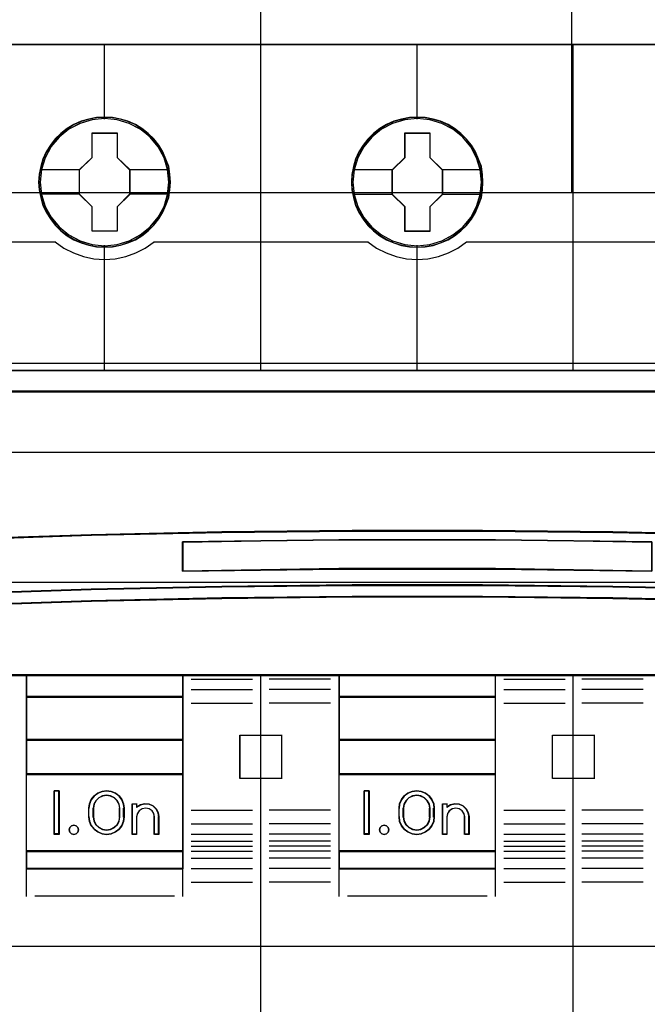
# Model space of a CAD drawing. Extents: x -558982 to 5119495, y -5290134 to 121759.
# Tile 112 of 256: x -472381 to -472020, y -24732 to -24165. Entities that reach past the tile are written whole.
import ezdxf

# ---------------------------------------------------------------- set-up
doc = ezdxf.new("R2010")
doc.units = 0
doc.header["$MEASUREMENT"] = 0
doc.layers.get('0').update_dxf_attribs({"color": 252})
for name, color, linetype in [('30', 7, 'Continuous'), ('45', 8, 'Continuous'), ('50', 7, 'Continuous')]:
    doc.layers.add(name, color=color, linetype=linetype)

# ---------------------------------------------------------------- blocks, each defined once
blk = doc.blocks.new('*U1092')
at = {"layer": '50', "color": 7}
for points in [[(509.985212, -477.51456), (834.016113, -477.51456)], [(509.985212, -477.51456), (834.016113, -477.51456)], [(743.986911, -477.55693), (743.986911, -457.544965)], [(761.899965, -477.55693), (761.899965, -457.544965)], [(509.985212, -487.347089), (834.016113, -487.347089), (834.016113, -533.64975), (509.985212, -533.64975), (509.985212, -487.347089)]]:
    blk.add_lwpolyline(points, dxfattribs=at)
blk = doc.blocks.new('*U1093')
at = {"layer": '30', "color": 7}
blk.add_lwpolyline([(499.9802, -492.476529), (844.087401, -492.476529), (844.087401, -528.454107), (499.9802, -528.454107), (499.9802, -492.476529)], close=True, dxfattribs=at)
for points in [[(499.9802, -492.476529), (844.087401, -492.476529), (844.087401, -528.454107), (499.9802, -528.454107), (499.9802, -492.476529)], [(499.9802, -499.973403), (844.087401, -499.973403), (844.087401, -520.957234), (499.9802, -520.957234), (499.9802, -499.973403)]]:
    blk.add_lwpolyline(points, dxfattribs=at)
blk = doc.blocks.new('*U1098')
at = {"layer": '45', "color": 7}
for points in [[(743.994161, -468.998154), (725.970466, -468.998154), (725.970466, -551.066542), (743.994161, -551.066542), (762.006709, -551.066542), (780.030404, -551.066542), (780.030404, -468.998154), (762.006709, -468.998154), (743.994161, -468.998154)], [(738.777624, -476.924026), (738.755234, -476.470835), (738.68247, -476.023171), (738.525746, -475.592087), (738.346633, -475.177584), (738.111547, -474.785187), (737.831683, -474.437004), (737.501443, -474.116454), (737.132022, -473.840119), (736.762601, -473.596943), (736.33161, -473.414562), (735.900619, -473.287447), (735.441642, -473.204546), (734.988262, -473.176913), (734.529285, -473.204546), (734.087099, -473.287447), (733.639316, -473.414562), (733.225117, -473.596943), (732.833307, -473.840119), (732.475081, -474.116454), (732.139244, -474.437004), (731.870575, -474.785187), (731.629891, -475.177584), (731.428389, -475.592087), (731.310846, -476.023171), (731.22129, -476.470835), (731.187706, -476.924026), (731.22129, -477.371689), (731.310846, -477.8083), (731.428389, -478.24491), (731.629891, -478.659414), (731.870575, -479.046284), (732.139244, -479.411047), (732.475081, -479.731597), (732.833307, -480.007932), (733.225117, -480.240054), (733.639316, -480.422436), (734.087099, -480.560604), (734.529285, -480.649031), (734.988262, -480.671138), (735.441642, -480.649031), (735.900619, -480.560604), (736.33161, -480.422436), (736.762601, -480.240054), (737.132022, -480.007932), (737.501443, -479.731597), (737.831683, -479.411047), (738.111547, -479.046284), (738.346633, -478.659414), (738.525746, -478.24491), (738.68247, -477.8083), (738.755234, -477.371689), (738.777624, -476.924026)], [(738.777624, -476.924026), (738.755234, -476.470835), (738.68247, -476.023171), (738.525746, -475.592087), (738.346633, -475.177584), (738.111547, -474.785187), (737.831683, -474.437004), (737.501443, -474.116454), (737.132022, -473.840119), (736.762601, -473.596943), (736.33161, -473.414562), (735.900619, -473.287447), (735.441642, -473.204546), (734.988262, -473.176913), (734.529285, -473.204546), (734.087099, -473.287447), (733.639316, -473.414562), (733.225117, -473.596943), (732.833307, -473.840119), (732.475081, -474.116454), (732.139244, -474.437004), (731.870575, -474.785187), (731.629891, -475.177584), (731.428389, -475.592087), (731.310846, -476.023171), (731.22129, -476.470835), (731.187706, -476.924026), (731.22129, -477.371689), (731.310846, -477.8083), (731.428389, -478.24491), (731.629891, -478.659414), (731.870575, -479.046284), (732.139244, -479.411047), (732.475081, -479.731597), (732.833307, -480.007932), (733.225117, -480.240054), (733.639316, -480.422436), (734.087099, -480.560604), (734.529285, -480.649031), (734.988262, -480.671138), (735.441642, -480.649031), (735.900619, -480.560604), (736.33161, -480.422436), (736.762601, -480.240054), (737.132022, -480.007932), (737.501443, -479.731597), (737.831683, -479.411047), (738.111547, -479.046284), (738.346633, -478.659414), (738.525746, -478.24491), (738.68247, -477.8083), (738.755234, -477.371689), (738.777624, -476.924026)], [(756.788766, -476.929322), (756.766384, -476.476131), (756.693642, -476.028467), (756.536967, -475.597384), (756.357909, -475.18288), (756.122896, -474.790483), (755.843119, -474.4423), (755.512982, -474.121751), (755.149271, -473.839888), (754.77437, -473.602239), (754.343513, -473.419858), (753.912656, -473.292743), (753.453821, -473.209843), (753.000582, -473.182209), (752.547342, -473.209843), (752.099699, -473.292743), (751.652055, -473.419858), (751.237985, -473.602239), (750.846297, -473.839888), (750.488182, -474.121751), (750.152449, -474.4423), (749.889458, -474.790483), (749.643254, -475.18288), (749.44741, -475.597384), (749.324308, -476.028467), (749.234779, -476.476131), (749.206802, -476.929322), (749.234779, -477.376986), (749.324308, -477.813596), (749.44741, -478.250207), (749.643254, -478.66471), (749.889458, -479.05158), (750.152449, -479.416344), (750.488182, -479.736893), (750.846297, -480.013229), (751.237985, -480.245351), (751.652055, -480.427732), (752.099699, -480.5659), (752.547342, -480.654328), (753.000582, -480.676434), (753.453821, -480.654328), (753.912656, -480.5659), (754.343513, -480.427732), (754.77437, -480.245351), (755.149271, -480.013229), (755.512982, -479.736893), (755.843119, -479.416344), (756.122896, -479.05158), (756.357909, -478.66471), (756.536967, -478.250207), (756.693642, -477.813596), (756.766384, -477.376986), (756.788766, -476.929322)], [(756.788766, -476.929322), (756.766384, -476.476131), (756.693642, -476.028467), (756.536967, -475.597384), (756.357909, -475.18288), (756.122896, -474.790483), (755.843119, -474.4423), (755.512982, -474.121751), (755.149271, -473.839888), (754.77437, -473.602239), (754.343513, -473.419858), (753.912656, -473.292743), (753.453821, -473.209843), (753.000582, -473.182209), (752.547342, -473.209843), (752.099699, -473.292743), (751.652055, -473.419858), (751.237985, -473.602239), (750.846297, -473.839888), (750.488182, -474.121751), (750.152449, -474.4423), (749.889458, -474.790483), (749.643254, -475.18288), (749.44741, -475.597384), (749.324308, -476.028467), (749.234779, -476.476131), (749.206802, -476.929322), (749.234779, -477.376986), (749.324308, -477.813596), (749.44741, -478.250207), (749.643254, -478.66471), (749.889458, -479.05158), (750.152449, -479.416344), (750.488182, -479.736893), (750.846297, -480.013229), (751.237985, -480.245351), (751.652055, -480.427732), (752.099699, -480.5659), (752.547342, -480.654328), (753.000582, -480.676434), (753.453821, -480.654328), (753.912656, -480.5659), (754.343513, -480.427732), (754.77437, -480.245351), (755.149271, -480.013229), (755.512982, -479.736893), (755.843119, -479.416344), (756.122896, -479.05158), (756.357909, -478.66471), (756.536967, -478.250207), (756.693642, -477.813596), (756.766384, -477.376986), (756.788766, -476.929322)], [(756.77286, -476.930646), (756.750572, -476.479537), (756.678135, -476.03393), (756.522117, -475.604826), (756.343811, -475.192227), (756.109784, -474.801632), (755.831181, -474.455049), (755.502428, -474.135972), (755.140244, -473.855404), (754.766916, -473.618847), (754.337866, -473.437303), (753.908817, -473.310773), (753.451907, -473.228253), (753.00057, -473.200746), (752.549232, -473.228253), (752.103467, -473.310773), (751.657702, -473.437303), (751.245368, -473.618847), (750.855324, -473.855404), (750.498711, -474.135972), (750.164387, -474.455049), (749.9025, -474.801632), (749.657329, -475.192227), (749.462307, -475.604826), (749.339721, -476.03393), (749.250568, -476.479537), (749.222708, -476.930646), (749.250568, -477.376253), (749.339721, -477.810858), (749.462307, -478.245463), (749.657329, -478.658063), (749.9025, -479.043156), (750.164387, -479.406243), (750.498711, -479.72532), (750.855324, -480.000386), (751.245368, -480.231442), (751.657702, -480.412986), (752.103467, -480.550519), (752.549232, -480.63854), (753.00057, -480.660546), (753.451907, -480.63854), (753.908817, -480.550519), (754.337866, -480.412986), (754.766916, -480.231442), (755.140244, -480.000386), (755.502428, -479.72532), (755.831181, -479.406243), (756.109784, -479.043156), (756.343811, -478.658063), (756.522117, -478.245463), (756.678135, -477.810858), (756.750572, -477.376253), (756.77286, -476.930646)], [(734.272277, -474.079927), (735.715265, -474.079927), (735.715265, -475.496561), (736.436758, -476.204878), (736.436758, -477.627046), (735.715265, -478.346431), (735.715265, -479.757531), (734.272277, -479.757531), (734.272277, -478.346431), (733.533873, -477.627046), (733.533873, -476.204878), (734.272277, -475.496561), (734.272277, -474.079927)], [(734.272277, -474.079927), (735.715265, -474.079927), (735.715265, -474.079927), (735.715265, -475.496561), (735.715265, -475.496561), (736.436758, -476.204878), (736.436758, -476.204878), (736.436758, -477.627046), (736.436758, -477.627046), (735.715265, -478.346431), (735.715265, -478.346431), (735.715265, -479.757531), (735.715265, -479.757531), (734.272277, -479.757531), (734.272277, -479.757531), (734.272277, -478.346431), (734.272277, -478.346431), (733.533873, -477.627046), (733.533873, -477.627046), (733.533873, -476.204878), (733.533873, -476.204878), (734.272277, -475.496561), (734.272277, -475.496561), (734.272277, -474.079927), (734.272277, -474.079927)], [(734.280091, -474.095816), (735.707265, -474.095816), (735.707265, -475.504521), (736.420852, -476.208874), (736.420852, -477.623082), (735.707265, -478.33844), (735.707265, -479.741642), (734.280091, -479.741642), (734.280091, -478.33844), (733.549779, -477.623082), (733.549779, -476.208874), (734.280091, -475.504521), (734.280091, -474.095816)], [(752.289483, -474.079927), (753.733957, -474.079927), (753.733957, -475.502036), (754.450552, -476.210323), (754.450552, -477.632432), (753.733957, -478.351786), (753.733957, -479.762828), (752.289483, -479.762828), (752.289483, -478.351786), (751.550318, -477.632432), (751.550318, -476.210323), (752.289483, -475.502036), (752.289483, -474.079927)], [(752.289483, -474.079927), (753.733957, -474.079927), (753.733957, -474.079927), (753.733957, -475.502036), (753.733957, -475.502036), (754.450552, -476.210323), (754.450552, -476.210323), (754.450552, -477.632432), (754.450552, -477.632432), (753.733957, -478.351786), (753.733957, -478.351786), (753.733957, -479.762828), (753.733957, -479.762828), (752.289483, -479.762828), (752.289483, -479.762828), (752.289483, -478.351786), (752.289483, -478.351786), (751.550318, -477.632432), (751.550318, -477.632432), (751.550318, -476.210323), (751.550318, -476.210323), (752.289483, -475.502036), (752.289483, -475.502036), (752.289483, -474.079927), (752.289483, -474.079927)], [(752.296605, -474.095816), (753.723915, -474.095816), (753.723915, -475.509972), (754.431995, -476.214299), (754.431995, -477.628456), (753.723915, -478.343788), (753.723915, -479.746939), (752.296605, -479.746939), (752.296605, -478.343788), (751.566224, -477.628456), (751.566224, -476.214299), (752.296605, -475.509972), (752.296605, -474.095816)], [(741.736433, -497.108216), (749.24391, -497.025435), (756.75696, -497.025435), (764.264437, -497.108216), (771.771913, -497.268258), (779.02301, -497.500043), (779.02301, -487.776088), (776.849353, -487.776088), (776.531665, -488.968128), (729.469205, -488.968128), (729.151517, -487.776088), (726.97786, -487.776088), (726.97786, -497.500043), (734.223383, -497.268258), (741.736433, -497.108216)], [(729.469395, -488.996878), (776.531474, -488.996878), (776.84916, -487.776088), (771.024921, -487.776088), (762.007105, -487.776088), (753.000435, -487.776088), (743.993765, -487.776088), (734.975949, -487.776088), (729.15171, -487.776088), (729.469395, -488.996878)], [(764.263824, -500.240599), (771.770803, -500.396106), (779.272208, -500.646029), (779.272208, -497.480339), (779.021418, -497.469232), (771.770803, -497.23597), (764.263824, -497.074909), (756.756846, -496.991601), (749.244295, -496.991601), (741.737317, -497.074909), (734.224765, -497.23597), (726.979723, -497.469232), (726.72336, -497.480339), (726.72336, -500.646029), (734.224765, -500.396106), (741.737317, -500.240599), (749.244295, -500.157291), (756.756846, -500.157291), (764.263824, -500.240599)], [(766.523373, -497.649332), (766.523373, -499.332554), (757.50543, -499.214728), (748.493064, -499.214728), (739.469544, -499.332554), (739.469544, -497.649332), (748.493064, -497.537117), (757.50543, -497.537117), (766.523373, -497.649332)], [(757.50543, -499.214728), (766.523373, -499.332554), (766.523373, -497.649332), (757.50543, -497.537117), (748.493064, -497.537117), (739.469544, -497.649332), (739.469544, -499.332554), (748.493064, -499.214728), (757.50543, -499.214728)], [(749.244295, -500.126995), (741.737317, -500.212113), (734.224765, -500.371001), (726.72336, -500.626357), (726.72336, -501.318656), (734.224765, -501.068974), (741.737317, -500.898737), (749.244295, -500.819293), (756.756846, -500.819293), (764.263824, -500.898737), (771.770803, -501.068974), (779.272208, -501.318656), (779.272208, -500.626357), (771.770803, -500.371001), (764.263824, -500.212113), (756.756846, -500.126995), (749.244295, -500.126995)], [(748.497498, -505.338527), (757.503643, -505.338527), (762.006715, -505.338527), (766.51536, -505.338527), (775.527078, -505.338527), (779.272208, -505.338527), (779.272208, -501.924649), (779.272208, -501.287318), (771.770803, -501.04347), (764.263824, -500.877209), (756.756846, -500.799621), (749.244295, -500.799621), (741.737317, -500.877209), (734.224765, -501.04347), (726.72336, -501.287318), (726.72336, -501.924649), (726.72336, -505.338527), (730.474063, -505.338527), (739.480207, -505.338527), (743.994426, -505.338527), (748.497498, -505.338527)], [(739.506659, -506.593743), (739.506659, -505.304101), (730.469275, -505.304101), (730.469275, -506.593743), (739.506659, -506.593743)], [(748.483069, -505.304101), (748.483069, -506.593743), (757.517801, -506.593743), (757.517801, -505.304101), (748.483069, -505.304101)], [(739.506659, -506.556669), (730.469275, -506.556669), (730.469275, -509.067102), (739.506659, -509.067102), (739.506659, -506.556669)], [(748.483069, -506.556669), (748.483069, -509.067102), (757.517801, -509.067102), (757.517801, -506.556669), (748.483069, -506.556669)], [(739.506659, -511.042612), (739.506659, -509.032676), (730.469275, -509.032676), (730.469275, -511.042612), (739.506659, -511.042612)], [(757.517801, -511.042612), (757.517801, -509.032676), (748.483069, -509.032676), (748.483069, -511.042612), (757.517801, -511.042612)], [(739.506659, -515.486184), (739.506659, -511.005538), (730.469275, -511.005538), (730.469275, -515.486184), (739.506659, -515.486184)], [(748.483069, -511.005538), (748.483069, -515.486184), (757.517801, -515.486184), (757.517801, -511.005538), (748.483069, -511.005538)], [(732.367417, -511.985348), (732.367417, -514.495781), (732.081105, -514.495781), (732.081105, -511.985348), (732.367417, -511.985348)], [(734.079987, -512.989521), (734.119679, -512.732899), (734.221744, -512.493014), (734.380511, -512.281021), (734.595982, -512.124817), (734.839803, -512.024399), (735.100636, -511.985348), (735.361468, -512.024399), (735.61096, -512.124817), (735.82076, -512.281021), (735.985198, -512.493014), (736.087263, -512.732899), (736.121285, -512.989521), (736.121285, -513.491608), (736.087263, -513.753809), (735.985198, -513.993695), (735.82076, -514.200108), (735.61096, -514.356313), (735.361468, -514.462309), (735.100636, -514.495781), (734.839803, -514.462309), (734.595982, -514.356313), (734.380511, -514.200108), (734.221744, -513.993695), (734.119679, -513.753809), (734.079987, -513.491608), (734.079987, -512.989521)], [(750.232753, -511.985348), (750.232753, -514.495781), (749.941139, -514.495781), (749.941139, -511.985348), (750.232753, -511.985348)], [(753.476481, -512.124817), (753.680685, -512.281021), (753.850855, -512.493014), (753.952957, -512.732899), (753.981318, -512.989521), (753.981318, -513.491608), (753.952957, -513.753809), (753.850855, -513.993695), (753.680685, -514.200108), (753.476481, -514.356313), (753.232571, -514.462309), (752.971644, -514.495781), (752.699372, -514.462309), (752.455462, -514.356313), (752.245586, -514.200108), (752.08676, -513.993695), (751.978986, -513.753809), (751.950624, -513.491608), (751.950624, -512.989521), (751.978986, -512.732899), (752.08676, -512.493014), (752.245586, -512.281021), (752.455462, -512.124817), (752.699372, -512.024399), (752.971644, -511.985348), (753.232571, -512.024399), (753.476481, -512.124817)], [(735.874739, -513.493793), (735.874739, -512.989985), (735.834816, -512.754875), (735.726457, -512.553351), (735.555362, -512.385415), (735.338642, -512.273458), (735.09911, -512.234273), (734.859577, -512.273458), (734.654264, -512.385415), (734.477466, -512.553351), (734.369106, -512.754875), (734.329184, -512.989985), (734.329184, -513.493793), (734.369106, -513.728903), (734.477466, -513.941622), (734.654264, -514.10396), (734.859577, -514.21032), (735.09911, -514.249505), (735.338642, -514.21032), (735.555362, -514.10396), (735.726457, -513.941622), (735.834816, -513.728903), (735.874739, -513.493793)], [(753.737423, -513.493793), (753.737423, -512.989985), (753.697491, -512.754875), (753.589103, -512.553351), (753.417963, -512.385415), (753.201187, -512.273458), (752.973002, -512.234273), (752.733407, -512.273458), (752.516631, -512.385415), (752.345491, -512.553351), (752.237103, -512.754875), (752.197171, -512.989985), (752.197171, -513.493793), (752.237103, -513.728903), (752.345491, -513.941622), (752.516631, -514.10396), (752.733407, -514.21032), (752.973002, -514.249505), (753.201187, -514.21032), (753.417963, -514.10396), (753.589103, -513.941622), (753.697491, -513.728903), (753.737423, -513.493793)], [(736.585216, -514.495781), (736.585216, -512.734771), (736.836286, -512.734771), (736.836286, -512.919845), (737.053119, -512.790854), (737.292777, -512.734771), (737.549553, -512.757204), (737.777798, -512.852545), (737.960395, -513.026403), (738.080224, -513.239519), (738.120167, -513.486285), (738.120167, -514.495781), (737.86339, -514.495781), (737.86339, -513.486285), (737.829154, -513.295602), (737.720737, -513.132961), (737.549553, -513.020795), (737.355544, -512.981537), (737.15583, -513.020795), (736.990352, -513.132961), (736.876229, -513.295602), (736.836286, -513.486285), (736.836286, -514.495781), (736.585216, -514.495781)], [(755.410178, -512.757204), (755.638029, -512.852545), (755.826006, -513.026403), (755.939932, -513.239519), (755.985502, -513.486285), (755.985502, -514.495781), (755.734866, -514.495781), (755.734866, -513.486285), (755.689296, -513.295602), (755.581066, -513.132961), (755.415874, -513.020795), (755.216504, -512.981537), (755.022831, -513.020795), (754.851943, -513.132961), (754.743713, -513.295602), (754.709536, -513.486285), (754.709536, -514.495781), (754.453203, -514.495781), (754.453203, -512.734771), (754.709536, -512.734771), (754.709536, -512.919845), (754.914602, -512.790854), (755.165238, -512.734771), (755.410178, -512.757204)], [(733.455579, -514.095619), (733.491457, -514.230968), (733.455579, -514.366317), (733.359906, -514.460473), (733.222376, -514.495781), (733.090826, -514.460473), (732.989174, -514.366317), (732.953296, -514.230968), (732.989174, -514.095619), (733.090826, -514.001463), (733.222376, -513.966154), (733.359906, -514.001463), (733.455579, -514.095619)], [(751.317533, -514.095619), (751.359443, -514.230968), (751.317533, -514.366317), (751.221738, -514.460473), (751.096008, -514.495781), (750.952316, -514.460473), (750.856521, -514.366317), (750.826585, -514.230968), (750.856521, -514.095619), (750.952316, -514.001463), (751.096008, -513.966154), (751.221738, -514.001463), (751.317533, -514.095619)], [(739.506659, -515.451758), (730.469275, -515.451758), (730.469275, -516.476587), (739.506659, -516.476587), (739.506659, -515.451758)], [(748.483069, -515.451758), (748.483069, -516.476587), (757.517801, -516.476587), (757.517801, -515.451758), (748.483069, -515.451758)]]:
    blk.add_lwpolyline(points, close=True, dxfattribs=at)
at = {"layer": '45', "color": 139}
for points in [[(743.994161, -468.998154), (725.970466, -468.998154), (725.970466, -551.066542), (743.994161, -551.066542), (762.006709, -551.066542), (780.030404, -551.066542), (780.030404, -468.998154), (762.006709, -468.998154), (743.994161, -468.998154)], [(743.999461, -469.014043), (725.986372, -469.014043), (725.986372, -551.048005), (743.999461, -551.048005), (762.001409, -551.048005), (780.014498, -551.048005), (780.014498, -469.014043), (762.001409, -469.014043), (743.999461, -469.014043)], [(738.69279, -476.919938), (738.62004, -476.201544), (738.412981, -475.516306), (738.071614, -474.880804), (737.612726, -474.322666), (737.047511, -473.875052), (736.403949, -473.537959), (735.704426, -473.327967), (734.982518, -473.261653), (734.260609, -473.327967), (733.572278, -473.537959), (732.928717, -473.875052), (732.363502, -474.322666), (731.904614, -474.880804), (731.563247, -475.516306), (731.344995, -476.201544), (731.277841, -476.919938), (731.344995, -477.632807), (731.563247, -478.323571), (731.904614, -478.948021), (732.363502, -479.506158), (732.928717, -479.959299), (733.572278, -480.296392), (734.260609, -480.51191), (734.982518, -480.58375), (735.704426, -480.51191), (736.403949, -480.296392), (737.047511, -479.959299), (737.612726, -479.506158), (738.071614, -478.948021), (738.412981, -478.323571), (738.62004, -477.632807), (738.69279, -476.919938)], [(738.698092, -476.919938), (738.625345, -476.201544), (738.418294, -475.516306), (738.071344, -474.88633), (737.606879, -474.328193), (737.052878, -473.875052), (736.409342, -473.543485), (735.709846, -473.327967), (734.987967, -473.261653), (734.266087, -473.327967), (733.566591, -473.543485), (732.928651, -473.875052), (732.369055, -474.328193), (731.898993, -474.88633), (731.557639, -475.516306), (731.350589, -476.201544), (731.277841, -476.919938), (731.350589, -477.632807), (731.557639, -478.323571), (731.898993, -478.953547), (732.369055, -479.511684), (732.928651, -479.964825), (733.566591, -480.301918), (734.266087, -480.51191), (734.987967, -480.58375), (735.709846, -480.51191), (736.409342, -480.301918), (737.052878, -479.964825), (737.606879, -479.511684), (738.071344, -478.953547), (738.418294, -478.323571), (738.625345, -477.632807), (738.698092, -476.919938)], [(756.709235, -476.919938), (756.630892, -476.201544), (756.423841, -475.516306), (756.082487, -474.88633), (755.623618, -474.328193), (755.058425, -473.875052), (754.414889, -473.543485), (753.720989, -473.327967), (752.993513, -473.261653), (752.271634, -473.327967), (751.58333, -473.543485), (750.939794, -473.875052), (750.374601, -474.328193), (749.915732, -474.88633), (749.574378, -475.516306), (749.361731, -476.201544), (749.288984, -476.919938), (749.361731, -477.632807), (749.574378, -478.323571), (749.915732, -478.953547), (750.374601, -479.511684), (750.939794, -479.964825), (751.58333, -480.301918), (752.271634, -480.51191), (752.993513, -480.58375), (753.720989, -480.51191), (754.414889, -480.301918), (755.058425, -479.964825), (755.623618, -479.511684), (756.082487, -478.953547), (756.423841, -478.323571), (756.630892, -477.632807), (756.709235, -476.919938)], [(756.709235, -476.925235), (756.636488, -476.20684), (756.429437, -475.521603), (756.082487, -474.8861), (755.618022, -474.327963), (755.064021, -473.874822), (754.420485, -473.543255), (753.720989, -473.333263), (752.999109, -473.26695), (752.27723, -473.333263), (751.577734, -473.543255), (750.939794, -473.874822), (750.380197, -474.327963), (749.915732, -474.8861), (749.568782, -475.521603), (749.361731, -476.20684), (749.288984, -476.925235), (749.361731, -477.638103), (749.568782, -478.328867), (749.915732, -478.953317), (750.380197, -479.511454), (750.939794, -479.964596), (751.577734, -480.301688), (752.27723, -480.517207), (752.999109, -480.589046), (753.720989, -480.517207), (754.420485, -480.301688), (755.064021, -479.964596), (755.618022, -479.511454), (756.082487, -478.953317), (756.429437, -478.328867), (756.636488, -477.638103), (756.709235, -476.925235)], [(733.491457, -514.230968), (733.455579, -514.095619), (733.359906, -514.001463), (733.222376, -513.966154), (733.090826, -514.001463), (732.989174, -514.095619), (732.953296, -514.230968), (732.989174, -514.366317), (733.090826, -514.460473), (733.222376, -514.495781), (733.359906, -514.460473), (733.455579, -514.366317), (733.491457, -514.230968)], [(751.359443, -514.230968), (751.317533, -514.095619), (751.221738, -514.001463), (751.096008, -513.966154), (750.952316, -514.001463), (750.856521, -514.095619), (750.826585, -514.230968), (750.856521, -514.366317), (750.952316, -514.460473), (751.096008, -514.495781), (751.221738, -514.460473), (751.317533, -514.366317), (751.359443, -514.230968)]]:
    blk.add_lwpolyline(points, close=True, dxfattribs=at)
for points in [[(734.970735, -468.998154), (734.970735, -473.290783)], [(743.981608, -487.810513), (743.981608, -468.998154)], [(752.981878, -468.998154), (752.981878, -473.290783)], [(761.982147, -487.810513), (761.982147, -468.998154)], [(725.970466, -480.366603), (732.176542, -480.366603)], [(732.142079, -480.366603), (732.64648, -480.719876), (733.190112, -481.004774), (733.772975, -481.215598), (734.372651, -481.346651), (734.989141, -481.380839), (735.605631, -481.346651), (736.210912, -481.215598), (736.788171, -481.004774), (737.331802, -480.719876), (737.841808, -480.366603)], [(737.804693, -480.366603), (750.187685, -480.366603)], [(750.153222, -480.366603), (750.657649, -480.719876), (751.20131, -481.004774), (751.784204, -481.215598), (752.383912, -481.346651), (753.000435, -481.380839), (753.616958, -481.346651), (754.216666, -481.215598), (754.79956, -481.004774), (755.343221, -480.719876), (755.847648, -480.366603)], [(755.810534, -480.366603), (768.193526, -480.366603)], [(734.970735, -480.559916), (734.970735, -487.810513)], [(752.981878, -480.559916), (752.981878, -487.810513)], [(725.970466, -487.776088), (780.030404, -487.776088)], [(729.467183, -488.962453), (776.531036, -488.962453)], [(779.272208, -497.513284), (771.770803, -497.252443), (764.263824, -497.080525), (756.756846, -496.991601), (749.244295, -496.991601), (741.737317, -497.080525), (734.224765, -497.252443), (726.72336, -497.513284)], [(766.523373, -497.682765), (757.50543, -497.537117), (748.493064, -497.537117), (739.469544, -497.682765)], [(739.469544, -499.332554), (739.469544, -497.648339)], [(766.523373, -499.332554), (757.50543, -499.18161), (748.493064, -499.18161), (739.469544, -499.332554)], [(779.272208, -500.646029), (771.770803, -500.380614), (764.263824, -500.215466), (756.756846, -500.126995), (749.244295, -500.126995), (741.737317, -500.215466), (734.224765, -500.380614), (726.72336, -500.646029)], [(779.272208, -501.318656), (771.770803, -501.059138), (764.263824, -500.882195), (756.756846, -500.799621), (749.244295, -500.799621), (741.737317, -500.882195), (734.224765, -501.059138), (726.72336, -501.318656)], [(779.272208, -505.304101), (726.72336, -505.304101)], [(730.469275, -505.304101), (730.469275, -516.476587)], [(730.469275, -505.304101), (739.506659, -505.304101)], [(739.469544, -505.304101), (739.469544, -516.476587)], [(743.981608, -551.066542), (743.981608, -505.304101)], [(748.483069, -505.304101), (748.483069, -516.476587)], [(748.483069, -505.304101), (757.517801, -505.304101)], [(757.483338, -505.304101), (757.483338, -516.476587)], [(761.982147, -551.066542), (761.982147, -505.304101)], [(739.978543, -505.555674), (743.509724, -505.555674)], [(748.011184, -505.555674), (744.477352, -505.555674)], [(757.984384, -505.555674), (761.523518, -505.555674)], [(766.022327, -505.555674), (762.488495, -505.555674)], [(739.978543, -506.14356), (743.509724, -506.14356)], [(748.011184, -506.14356), (744.477352, -506.14356)], [(757.984384, -506.14356), (761.523518, -506.14356)], [(766.022327, -506.14356), (762.488495, -506.14356)], [(730.469275, -506.556669), (739.506659, -506.556669)], [(739.978543, -506.938001), (743.509724, -506.938001)], [(748.011184, -506.938001), (744.477352, -506.938001)], [(748.483069, -506.556669), (757.517801, -506.556669)], [(757.984384, -506.938001), (761.523518, -506.938001)], [(766.022327, -506.938001), (762.488495, -506.938001)], [(730.469275, -509.032676), (739.506659, -509.032676)], [(742.772736, -511.283592), (742.772736, -508.778455)], [(742.772736, -508.778455), (744.018723, -508.778455)], [(743.981608, -508.778455), (745.21434, -508.778455)], [(745.179877, -508.778455), (745.179877, -511.283592)], [(748.483069, -509.032676), (757.517801, -509.032676)], [(760.783878, -511.283592), (760.783878, -508.778455)], [(760.783878, -508.778455), (762.019261, -508.778455)], [(761.982147, -508.778455), (763.225483, -508.778455)], [(763.19102, -508.778455), (763.19102, -511.283592)], [(730.469275, -511.005538), (739.506659, -511.005538)], [(748.483069, -511.005538), (757.517801, -511.005538)], [(742.772736, -511.249166), (744.018723, -511.249166)], [(743.981608, -511.249166), (745.21434, -511.249166)], [(760.783878, -511.249166), (762.019261, -511.249166)], [(761.982147, -511.249166), (763.225483, -511.249166)], [(732.367417, -511.985348), (732.081105, -511.985348)], [(732.081105, -511.985348), (732.081105, -514.495781)], [(732.330303, -511.985348), (732.330303, -514.495781)], [(736.121285, -513.010177), (736.087263, -512.748276), (735.985198, -512.503456), (735.82076, -512.287103), (735.61096, -512.127686), (735.361468, -512.025203), (735.100636, -511.985348), (734.839803, -512.025203), (734.595982, -512.127686), (734.380511, -512.287103), (734.221744, -512.503456), (734.119679, -512.748276), (734.079987, -513.010177)], [(750.232753, -511.985348), (749.941139, -511.985348)], [(749.941139, -511.985348), (749.941139, -514.495781)], [(750.198289, -511.985348), (750.198289, -514.495781)], [(753.981318, -513.010177), (753.952957, -512.748276), (753.850855, -512.503456), (753.680685, -512.287103), (753.476481, -512.127686), (753.232571, -512.025203), (752.971644, -511.985348), (752.699372, -512.025203), (752.455462, -512.127686), (752.245586, -512.287103), (752.08676, -512.503456), (751.978986, -512.748276), (751.950624, -513.010177)], [(735.874739, -513.010177), (735.834816, -512.768785), (735.726457, -512.561877), (735.555362, -512.389454), (735.338642, -512.274505), (735.09911, -512.234273), (734.859577, -512.274505), (734.654264, -512.389454), (734.477466, -512.561877), (734.369106, -512.768785), (734.329184, -513.010177)], [(753.737423, -513.010177), (753.697491, -512.768785), (753.589103, -512.561877), (753.417963, -512.389454), (753.201187, -512.274505), (752.973002, -512.234273), (752.733407, -512.274505), (752.516631, -512.389454), (752.345491, -512.561877), (752.237103, -512.768785), (752.197171, -513.010177)], [(734.079987, -513.505378), (734.079987, -512.975751)], [(734.329184, -513.505378), (734.329184, -512.975751)], [(735.840275, -513.505378), (735.840275, -512.975751)], [(736.08417, -513.505378), (736.08417, -512.975751)], [(736.585216, -512.734771), (736.866226, -512.734771)], [(736.585216, -512.734771), (736.585216, -514.495781)], [(736.831763, -512.734771), (736.831763, -512.94927)], [(738.120167, -513.505378), (738.080083, -513.252343), (737.959832, -513.033813), (737.776592, -512.855538), (737.547543, -512.757774), (737.289862, -512.734771), (737.04936, -512.792279), (736.831763, -512.924547)], [(737.868318, -513.505378), (737.833766, -513.305297), (737.724352, -513.134639), (737.551593, -513.016944), (737.355799, -512.975751), (737.154247, -513.016944), (736.987246, -513.134639), (736.872073, -513.305297), (736.831763, -513.505378)], [(739.978543, -513.097565), (743.509724, -513.097565)], [(748.011184, -513.097565), (744.477352, -513.097565)], [(751.950624, -513.505378), (751.950624, -512.975751)], [(752.197171, -513.505378), (752.197171, -512.975751)], [(753.700309, -513.505378), (753.700309, -512.975751)], [(753.946855, -513.505378), (753.946855, -512.975751)], [(754.453203, -512.734771), (754.739515, -512.734771)], [(754.453203, -512.734771), (754.453203, -514.495781)], [(754.7024, -512.734771), (754.7024, -512.94927)], [(755.985502, -513.505378), (755.939677, -513.252343), (755.825114, -513.033813), (755.636086, -512.855538), (755.406961, -512.757774), (755.160651, -512.734771), (754.908613, -512.792279), (754.7024, -512.924547)], [(755.741607, -513.505378), (755.69542, -513.305297), (755.585726, -513.134639), (755.418298, -513.016944), (755.21623, -512.975751), (755.019936, -513.016944), (754.846735, -513.134639), (754.737041, -513.305297), (754.7024, -513.505378)], [(757.984384, -513.097565), (761.523518, -513.097565)], [(766.022327, -513.097565), (762.488495, -513.097565)], [(734.079987, -513.470953), (734.119679, -513.738547), (734.221744, -513.983367), (734.380511, -514.194026), (734.595982, -514.353444), (734.839803, -514.46162), (735.100636, -514.495781), (735.361468, -514.46162), (735.61096, -514.353444), (735.82076, -514.194026), (735.985198, -513.983367), (736.087263, -513.738547), (736.121285, -513.470953)], [(734.329184, -513.470953), (734.369106, -513.713169), (734.477466, -513.932317), (734.654264, -514.099561), (734.859577, -514.209135), (735.09911, -514.249505), (735.338642, -514.209135), (735.555362, -514.099561), (735.726457, -513.932317), (735.834816, -513.713169), (735.874739, -513.470953)], [(736.831763, -513.470953), (736.831763, -514.495781)], [(737.833855, -513.470953), (737.833855, -514.495781)], [(738.083052, -513.470953), (738.083052, -514.495781)], [(751.950624, -513.470953), (751.978986, -513.738547), (752.08676, -513.983367), (752.245586, -514.194026), (752.455462, -514.353444), (752.699372, -514.46162), (752.971644, -514.495781), (753.232571, -514.46162), (753.476481, -514.353444), (753.680685, -514.194026), (753.850855, -513.983367), (753.952957, -513.738547), (753.981318, -513.470953)], [(752.197171, -513.470953), (752.237103, -513.713169), (752.345491, -513.932317), (752.516631, -514.099561), (752.733407, -514.209135), (752.973002, -514.249505), (753.201187, -514.209135), (753.417963, -514.099561), (753.589103, -513.932317), (753.697491, -513.713169), (753.737423, -513.470953)], [(754.7024, -513.470953), (754.7024, -514.495781)], [(755.704492, -513.470953), (755.704492, -514.495781)], [(755.951039, -513.470953), (755.951039, -514.495781)], [(739.978543, -513.884062), (743.509724, -513.884062)], [(748.011184, -513.884062), (744.477352, -513.884062)], [(757.984384, -513.884062), (761.523518, -513.884062)], [(766.022327, -513.884062), (762.488495, -513.884062)], [(732.367417, -514.461356), (732.081105, -514.461356)], [(736.585216, -514.461356), (736.866226, -514.461356)], [(737.833855, -514.461356), (738.120167, -514.461356)], [(739.978543, -514.482541), (743.509724, -514.482541)], [(739.978543, -514.879761), (743.509724, -514.879761)], [(748.011184, -514.482541), (744.477352, -514.482541)], [(748.011184, -514.879761), (744.477352, -514.879761)], [(750.232753, -514.461356), (749.941139, -514.461356)], [(754.453203, -514.461356), (754.739515, -514.461356)], [(755.704492, -514.461356), (755.985502, -514.461356)], [(757.984384, -514.482541), (761.523518, -514.482541)], [(757.984384, -514.879761), (761.523518, -514.879761)], [(766.022327, -514.482541), (762.488495, -514.482541)], [(766.022327, -514.879761), (762.488495, -514.879761)], [(730.469275, -515.451758), (739.506659, -515.451758)], [(739.978543, -515.176352), (743.509724, -515.176352)], [(739.978543, -515.462351), (743.509724, -515.462351)], [(748.011184, -515.176352), (744.477352, -515.176352)], [(748.011184, -515.462351), (744.477352, -515.462351)], [(748.483069, -515.451758), (757.517801, -515.451758)], [(757.984384, -515.176352), (761.523518, -515.176352)], [(757.984384, -515.462351), (761.523518, -515.462351)], [(766.022327, -515.176352), (762.488495, -515.176352)], [(766.022327, -515.462351), (762.488495, -515.462351)], [(739.978543, -515.867516), (743.509724, -515.867516)], [(748.011184, -515.867516), (744.477352, -515.867516)], [(757.984384, -515.867516), (761.523518, -515.867516)], [(766.022327, -515.867516), (762.488495, -515.867516)], [(730.469275, -516.439513), (739.506659, -516.439513)], [(730.469275, -516.439513), (730.469275, -518.076061)], [(739.469544, -516.439513), (739.469544, -518.076061)], [(739.978543, -516.45805), (743.509724, -516.45805)], [(748.011184, -516.45805), (744.477352, -516.45805)], [(748.483069, -516.439513), (757.517801, -516.439513)], [(748.483069, -516.439513), (748.483069, -518.076061)], [(757.483338, -516.439513), (757.483338, -518.076061)], [(757.984384, -516.45805), (761.523518, -516.45805)], [(766.022327, -516.45805), (762.488495, -516.45805)], [(739.978543, -517.244547), (743.509724, -517.244547)], [(748.011184, -517.244547), (744.477352, -517.244547)], [(757.984384, -517.244547), (761.523518, -517.244547)], [(766.022327, -517.244547), (762.488495, -517.244547)], [(730.965019, -518.041636), (739.010915, -518.041636)], [(748.978812, -518.041636), (757.022057, -518.041636)]]:
    blk.add_lwpolyline(points, dxfattribs=at)
at = {"layer": '45', "color": 59}
for points in [[(743.981608, -487.810513), (743.981608, -468.998154)], [(743.981608, -551.066542), (743.981608, -505.304101)], [(742.772736, -508.778455), (742.772736, -511.283592)]]:
    blk.add_lwpolyline(points, dxfattribs=at)
for points in [[(738.759066, -476.92535), (738.736787, -476.474241), (738.664378, -476.028633), (738.50842, -475.59953), (738.330183, -475.18693), (738.096247, -474.796336), (737.817751, -474.449752), (737.489126, -474.130675), (737.121512, -473.855609), (736.753897, -473.613551), (736.325014, -473.432007), (735.896131, -473.305476), (735.439398, -473.222956), (734.988235, -473.19545), (734.531502, -473.222956), (734.091478, -473.305476), (733.645885, -473.432007), (733.233712, -473.613551), (732.843818, -473.855609), (732.487343, -474.130675), (732.153148, -474.449752), (731.885793, -474.796336), (731.646286, -475.18693), (731.445769, -475.59953), (731.328801, -476.028633), (731.239683, -476.474241), (731.206263, -476.92535), (731.239683, -477.370957), (731.328801, -477.805562), (731.445769, -478.240167), (731.646286, -478.652766), (731.885793, -479.037859), (732.153148, -479.400947), (732.487343, -479.720024), (732.843818, -479.99509), (733.233712, -480.226146), (733.645885, -480.40769), (734.091478, -480.545223), (734.531502, -480.633244), (734.988235, -480.655249), (735.439398, -480.633244), (735.896131, -480.545223), (736.325014, -480.40769), (736.753897, -480.226146), (737.121512, -479.99509), (737.489126, -479.720024), (737.817751, -479.400947), (738.096247, -479.037859), (738.330183, -478.652766), (738.50842, -478.240167), (738.664378, -477.805562), (738.736787, -477.370957), (738.759066, -476.92535)], [(741.742566, -497.093607), (749.245072, -497.011097), (756.753147, -497.011097), (764.255652, -497.093607), (771.758158, -497.253127), (779.004453, -497.484155), (779.004453, -487.791976), (776.832235, -487.791976), (776.514757, -488.980121), (729.483461, -488.980121), (729.165984, -487.791976), (726.993766, -487.791976), (726.993766, -497.484155), (734.234491, -497.253127), (741.742566, -497.093607)], [(729.469395, -488.996878), (776.531474, -488.996878), (776.84916, -487.776088), (771.024921, -487.776088), (762.007105, -487.776088), (753.000435, -487.776088), (743.993765, -487.776088), (734.975949, -487.776088), (729.15171, -487.776088), (729.469395, -488.996878)], [(764.263824, -500.240599), (771.770803, -500.396106), (779.272208, -500.646029), (779.272208, -497.480339), (779.021418, -497.469232), (771.770803, -497.23597), (764.263824, -497.074909), (756.756846, -496.991601), (749.244295, -496.991601), (741.737317, -497.074909), (734.224765, -497.23597), (726.979723, -497.469232), (726.72336, -497.480339), (726.72336, -500.646029), (734.224765, -500.396106), (741.737317, -500.240599), (749.244295, -500.157291), (756.756846, -500.157291), (764.263824, -500.240599)], [(766.523373, -497.649332), (766.523373, -499.332554), (757.50543, -499.214728), (748.493064, -499.214728), (739.469544, -499.332554), (739.469544, -497.649332), (748.493064, -497.537117), (757.50543, -497.537117), (766.523373, -497.649332)], [(757.50543, -499.214728), (766.523373, -499.332554), (766.523373, -497.649332), (757.50543, -497.537117), (748.493064, -497.537117), (739.469544, -497.649332), (739.469544, -499.332554), (748.493064, -499.214728), (757.50543, -499.214728)], [(757.501011, -499.200925), (766.507466, -499.316665), (766.507466, -497.663235), (757.501011, -497.553006), (748.500126, -497.553006), (739.488101, -497.663235), (739.488101, -499.316665), (748.500126, -499.200925), (757.501011, -499.200925)], [(749.244295, -500.126995), (741.737317, -500.212113), (734.224765, -500.371001), (726.72336, -500.626357), (726.72336, -501.318656), (734.224765, -501.068974), (741.737317, -500.898737), (749.244295, -500.819293), (756.756846, -500.819293), (764.263824, -500.898737), (771.770803, -501.068974), (779.272208, -501.318656), (779.272208, -500.626357), (771.770803, -500.371001), (764.263824, -500.212113), (756.756846, -500.126995), (749.244295, -500.126995)], [(749.246567, -500.145532), (741.744134, -500.228191), (734.23613, -500.382489), (726.739266, -500.630468), (726.739266, -501.302767), (734.23613, -501.060299), (741.744134, -500.894979), (749.246567, -500.81783), (756.75457, -500.81783), (764.257004, -500.894979), (771.759438, -501.060299), (779.256301, -501.302767), (779.256301, -500.630468), (771.759438, -500.382489), (764.257004, -500.228191), (756.75457, -500.145532), (749.246567, -500.145532)], [(748.497498, -505.338527), (757.503643, -505.338527), (762.006715, -505.338527), (766.51536, -505.338527), (775.527078, -505.338527), (779.272208, -505.338527), (779.272208, -501.924649), (779.272208, -501.287318), (771.770803, -501.04347), (764.263824, -500.877209), (756.756846, -500.799621), (749.244295, -500.799621), (741.737317, -500.877209), (734.224765, -501.04347), (726.72336, -501.287318), (726.72336, -501.924649), (726.72336, -505.338527), (730.474063, -505.338527), (739.480207, -505.338527), (743.994426, -505.338527), (748.497498, -505.338527)], [(748.500223, -505.322638), (757.500915, -505.322638), (762.001261, -505.322638), (766.507177, -505.322638), (775.513439, -505.322638), (779.256301, -505.322638), (779.256301, -501.932661), (779.256301, -501.299792), (771.759438, -501.057651), (764.257004, -500.892555), (756.75457, -500.81551), (749.246567, -500.81551), (741.744134, -500.892555), (734.23613, -501.057651), (726.739266, -501.299792), (726.739266, -501.932661), (726.739266, -505.322638), (730.487698, -505.322638), (739.488391, -505.322638), (743.999876, -505.322638), (748.500223, -505.322638)], [(739.506659, -506.593743), (739.506659, -505.304101), (730.469275, -505.304101), (730.469275, -506.593743), (739.506659, -506.593743)], [(739.490752, -506.575206), (739.490752, -505.31999), (730.487832, -505.31999), (730.487832, -506.575206), (739.490752, -506.575206)], [(748.483069, -505.304101), (748.483069, -506.593743), (757.517801, -506.593743), (757.517801, -505.304101), (748.483069, -505.304101)], [(748.498975, -505.31999), (748.498975, -506.575206), (757.501895, -506.575206), (757.501895, -505.31999), (748.498975, -505.31999)], [(739.506659, -506.556669), (730.469275, -506.556669), (730.469275, -509.067102), (739.506659, -509.067102), (739.506659, -506.556669)], [(739.490752, -506.572558), (730.487832, -506.572558), (730.487832, -509.051213), (739.490752, -509.051213), (739.490752, -506.572558)], [(748.483069, -506.556669), (748.483069, -509.067102), (757.517801, -509.067102), (757.517801, -506.556669), (748.483069, -506.556669)], [(748.498975, -506.572558), (748.498975, -509.051213), (757.501895, -509.051213), (757.501895, -506.572558), (748.498975, -506.572558)], [(739.506659, -511.042612), (739.506659, -509.032676), (730.469275, -509.032676), (730.469275, -511.042612), (739.506659, -511.042612)], [(739.490752, -511.026723), (739.490752, -509.048565), (730.487832, -509.048565), (730.487832, -511.026723), (739.490752, -511.026723)], [(757.517801, -511.042612), (757.517801, -509.032676), (748.483069, -509.032676), (748.483069, -511.042612), (757.517801, -511.042612)], [(757.501895, -511.026723), (757.501895, -509.048565), (748.498975, -509.048565), (748.498975, -511.026723), (757.501895, -511.026723)], [(739.506659, -515.486184), (739.506659, -511.005538), (730.469275, -511.005538), (730.469275, -515.486184), (739.506659, -515.486184)], [(748.483069, -511.005538), (748.483069, -515.486184), (757.517801, -515.486184), (757.517801, -511.005538), (748.483069, -511.005538)], [(732.367417, -511.985348), (732.367417, -514.495781), (732.081105, -514.495781), (732.081105, -511.985348), (732.367417, -511.985348)], [(734.079987, -512.989521), (734.119679, -512.732899), (734.221744, -512.493014), (734.380511, -512.281021), (734.595982, -512.124817), (734.839803, -512.024399), (735.100636, -511.985348), (735.361468, -512.024399), (735.61096, -512.124817), (735.82076, -512.281021), (735.985198, -512.493014), (736.087263, -512.732899), (736.121285, -512.989521), (736.121285, -513.491608), (736.087263, -513.753809), (735.985198, -513.993695), (735.82076, -514.200108), (735.61096, -514.356313), (735.361468, -514.462309), (735.100636, -514.495781), (734.839803, -514.462309), (734.595982, -514.356313), (734.380511, -514.200108), (734.221744, -513.993695), (734.119679, -513.753809), (734.079987, -513.491608), (734.079987, -512.989521)], [(750.232753, -511.985348), (750.232753, -514.495781), (749.941139, -514.495781), (749.941139, -511.985348), (750.232753, -511.985348)], [(753.476481, -512.124817), (753.680685, -512.281021), (753.850855, -512.493014), (753.952957, -512.732899), (753.981318, -512.989521), (753.981318, -513.491608), (753.952957, -513.753809), (753.850855, -513.993695), (753.680685, -514.200108), (753.476481, -514.356313), (753.232571, -514.462309), (752.971644, -514.495781), (752.699372, -514.462309), (752.455462, -514.356313), (752.245586, -514.200108), (752.08676, -513.993695), (751.978986, -513.753809), (751.950624, -513.491608), (751.950624, -512.989521), (751.978986, -512.732899), (752.08676, -512.493014), (752.245586, -512.281021), (752.455462, -512.124817), (752.699372, -512.024399), (752.971644, -511.985348), (753.232571, -512.024399), (753.476481, -512.124817)], [(735.874739, -513.493793), (735.874739, -512.989985), (735.834816, -512.754875), (735.726457, -512.553351), (735.555362, -512.385415), (735.338642, -512.273458), (735.09911, -512.234273), (734.859577, -512.273458), (734.654264, -512.385415), (734.477466, -512.553351), (734.369106, -512.754875), (734.329184, -512.989985), (734.329184, -513.493793), (734.369106, -513.728903), (734.477466, -513.941622), (734.654264, -514.10396), (734.859577, -514.21032), (735.09911, -514.249505), (735.338642, -514.21032), (735.555362, -514.10396), (735.726457, -513.941622), (735.834816, -513.728903), (735.874739, -513.493793)], [(735.858832, -513.488166), (735.858832, -512.992964), (735.8198, -512.76187), (735.713857, -512.563789), (735.546577, -512.398722), (735.33469, -512.288678), (735.100499, -512.250162), (734.866308, -512.288678), (734.665572, -512.398722), (734.492717, -512.563789), (734.386773, -512.76187), (734.347741, -512.992964), (734.347741, -513.488166), (734.386773, -513.71926), (734.492717, -513.928345), (734.665572, -514.08791), (734.866308, -514.192452), (735.100499, -514.230968), (735.33469, -514.192452), (735.546577, -514.08791), (735.713857, -513.928345), (735.8198, -513.71926), (735.858832, -513.488166)], [(753.737423, -513.493793), (753.737423, -512.989985), (753.697491, -512.754875), (753.589103, -512.553351), (753.417963, -512.385415), (753.201187, -512.273458), (752.973002, -512.234273), (752.733407, -512.273458), (752.516631, -512.385415), (752.345491, -512.553351), (752.237103, -512.754875), (752.197171, -512.989985), (752.197171, -513.493793), (752.237103, -513.728903), (752.345491, -513.941622), (752.516631, -514.10396), (752.733407, -514.21032), (752.973002, -514.249505), (753.201187, -514.21032), (753.417963, -514.10396), (753.589103, -513.941622), (753.697491, -513.728903), (753.737423, -513.493793)], [(753.718866, -513.488166), (753.718866, -512.992964), (753.679827, -512.76187), (753.573864, -512.563789), (753.406554, -512.398722), (753.194628, -512.288678), (752.971548, -512.250162), (752.737315, -512.288678), (752.525389, -512.398722), (752.358079, -512.563789), (752.252116, -512.76187), (752.213077, -512.992964), (752.213077, -513.488166), (752.252116, -513.71926), (752.358079, -513.928345), (752.525389, -514.08791), (752.737315, -514.192452), (752.971548, -514.230968), (753.194628, -514.192452), (753.406554, -514.08791), (753.573864, -513.928345), (753.679827, -513.71926), (753.718866, -513.488166)], [(736.585216, -514.495781), (736.585216, -512.734771), (736.836286, -512.734771), (736.836286, -512.919845), (737.053119, -512.790854), (737.292777, -512.734771), (737.549553, -512.757204), (737.777798, -512.852545), (737.960395, -513.026403), (738.080224, -513.239519), (738.120167, -513.486285), (738.120167, -514.495781), (737.86339, -514.495781), (737.86339, -513.486285), (737.829154, -513.295602), (737.720737, -513.132961), (737.549553, -513.020795), (737.355544, -512.981537), (737.15583, -513.020795), (736.990352, -513.132961), (736.876229, -513.295602), (736.836286, -513.486285), (736.836286, -514.495781), (736.585216, -514.495781)], [(755.410178, -512.757204), (755.638029, -512.852545), (755.826006, -513.026403), (755.939932, -513.239519), (755.985502, -513.486285), (755.985502, -514.495781), (755.734866, -514.495781), (755.734866, -513.486285), (755.689296, -513.295602), (755.581066, -513.132961), (755.415874, -513.020795), (755.216504, -512.981537), (755.022831, -513.020795), (754.851943, -513.132961), (754.743713, -513.295602), (754.709536, -513.486285), (754.709536, -514.495781), (754.453203, -514.495781), (754.453203, -512.734771), (754.709536, -512.734771), (754.709536, -512.919845), (754.914602, -512.790854), (755.165238, -512.734771), (755.410178, -512.757204)], [(733.455579, -514.095619), (733.491457, -514.230968), (733.455579, -514.366317), (733.359906, -514.460473), (733.222376, -514.495781), (733.090826, -514.460473), (732.989174, -514.366317), (732.953296, -514.230968), (732.989174, -514.095619), (733.090826, -514.001463), (733.222376, -513.966154), (733.359906, -514.001463), (733.455579, -514.095619)], [(751.317533, -514.095619), (751.359443, -514.230968), (751.317533, -514.366317), (751.221738, -514.460473), (751.096008, -514.495781), (750.952316, -514.460473), (750.856521, -514.366317), (750.826585, -514.230968), (750.856521, -514.095619), (750.952316, -514.001463), (751.096008, -513.966154), (751.221738, -514.001463), (751.317533, -514.095619)], [(739.506659, -515.451758), (730.469275, -515.451758), (730.469275, -516.476587), (739.506659, -516.476587), (739.506659, -515.451758)], [(739.490752, -515.467647), (730.487832, -515.467647), (730.487832, -516.460698), (739.490752, -516.460698), (739.490752, -515.467647)], [(748.483069, -515.451758), (748.483069, -516.476587), (757.517801, -516.476587), (757.517801, -515.451758), (748.483069, -515.451758)], [(748.498975, -515.467647), (748.498975, -516.460698), (757.501895, -516.460698), (757.501895, -515.467647), (748.498975, -515.467647)]]:
    blk.add_lwpolyline(points, close=True, dxfattribs=at)
at = {"layer": '45', "color": 7}
for points in [[(731.261935, -476.19314), (733.568337, -476.19314)], [(736.402295, -476.19314), (738.703395, -476.19314)], [(749.27838, -476.198436), (751.587432, -476.198436)], [(754.413437, -476.198436), (756.717188, -476.198436)], [(731.261935, -477.604597), (733.568337, -477.604597)], [(736.402295, -477.604597), (738.703395, -477.604597)], [(749.27838, -477.609893), (751.587432, -477.609893)], [(754.413437, -477.609893), (756.717188, -477.609893)]]:
    blk.add_lwpolyline(points, dxfattribs=at)
at = {"layer": '45', "color": 140}
for points in [[(741.736433, -497.108216), (749.24391, -497.025435), (756.75696, -497.025435), (764.264437, -497.108216), (771.771913, -497.268258), (779.02301, -497.500043), (779.02301, -487.776088), (776.849353, -487.776088), (776.531665, -488.968128), (729.469205, -488.968128), (729.151517, -487.776088), (726.97786, -487.776088), (726.97786, -497.500043), (734.223383, -497.268258), (741.736433, -497.108216)], [(729.48509, -488.980989), (776.51578, -488.980989), (776.833254, -487.791976), (771.0129, -487.791976), (762.001098, -487.791976), (753.000435, -487.791976), (743.999772, -487.791976), (734.98797, -487.791976), (729.167616, -487.791976), (729.48509, -488.980989)]]:
    blk.add_lwpolyline(points, close=True, dxfattribs=at)

msp = doc.modelspace()

# ---------------------------------------------------------------- block references
at = {"xscale": 10, "yscale": 10, "zscale": 10}
for name in ['*U1093', '*U1092', '*U1098']:
    msp.add_blockref(name, (-479682.25, -19489.05), dxfattribs=at)

doc.saveas('drawing.dxf')
